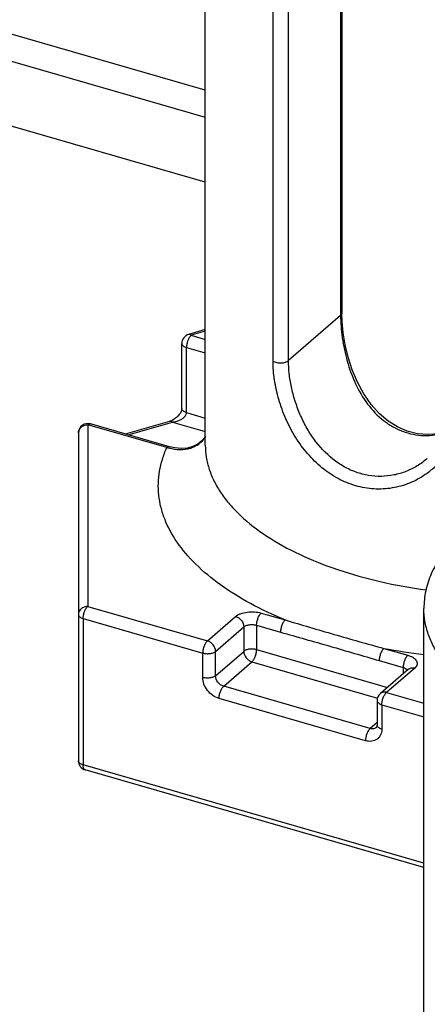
# Model space of a CAD drawing. Header units: millimetres. Extents: x 0 to 420, y 0 to 297.
# Tile 41 of 85: x 145.71 to 150.05, y 87.64 to 98.13. Entities that reach past the tile are written whole.
import ezdxf

# ---------------------------------------------------------------- set-up
doc = ezdxf.new("R2010")
doc.units = ezdxf.units.MM
doc.header["$LTSCALE"] = 23.1
doc.layers.add('0000242733_2_KÖRPERKANTE', color=7, linetype='CONTINUOUS')
doc.layers.add('0000434254_2_KÖRPERKANTE', color=7, linetype='CONTINUOUS')

msp = doc.modelspace()

# ---------------------------------------------------------------- linework, layer by layer
at = {"layer": '0000242733_2_KÖRPERKANTE', "color": 9, "linetype": 'Continuous'}
for p, q in [((147.6878, 97.382), (143.2625, 98.6595)), ((143.2625, 98.3708), (147.6878, 97.0933))]:
    msp.add_line(p, q, dxfattribs=at)
at = {"layer": '0000242733_2_KÖRPERKANTE', "color": 7, "linetype": 'Continuous'}
msp.add_line((147.6878, 96.4005), (144.6125, 97.2883), dxfattribs=at)
at = {"layer": '0000434254_2_KÖRPERKANTE', "color": 7, "linetype": 'Continuous'}
for p, q in [((147.6878, 93.6004), (147.6878, 102.3472)), ((149.1407, 101.5519), (149.1407, 95.006)), ((147.6878, 94.8303), (147.51, 94.779)), ((147.4378, 93.9901), (147.4378, 94.6829)), ((146.8378, 93.7189), (147.31, 93.8552)), ((147.3061, 93.5837), (146.4655, 93.8263)), ((146.3378, 93.7303), (146.3378, 90.2373)), ((150.0131, 83.1141), (150.0131, 91.861)), ((149.8499, 91.2142), (149.5499, 90.9544)), ((149.5154, 90.8788), (149.5154, 90.619)), ((150.0131, 89.1011), (146.41, 90.1412))]:
    msp.add_line(p, q, dxfattribs=at)
at = {"layer": '0000434254_2_KÖRPERKANTE', "color": 9, "linetype": 'Continuous'}
for p, q in [((149.1273, 101.5269), (149.1273, 94.981)), ((148.4085, 94.494), (148.4085, 101.3356)), ((148.5726, 94.5006), (148.5726, 101.3422)), ((149.1273, 94.981), (148.5726, 94.5006)), ((147.6878, 94.8128), (147.5378, 94.7695)), ((147.5378, 94.7695), (147.6878, 94.7262)), ((147.4878, 93.9468), (147.4878, 94.6396)), ((147.4878, 94.6396), (147.6878, 94.5818)), ((147.4878, 93.9468), (147.6878, 93.889)), ((146.4378, 93.8169), (146.4378, 91.8827)), ((147.2784, 93.5742), (146.4378, 93.8169)), ((146.868, 93.7101), (147.3378, 93.8457)), ((147.3378, 93.8457), (147.6878, 93.7447)), ((146.4378, 91.8827), (147.7101, 91.5154)), ((147.7101, 91.5154), (148.0101, 91.7752)), ((148.2833, 91.8118), (148.5378, 91.7384)), ((146.3878, 91.7528), (146.3878, 90.194)), ((146.3878, 91.7528), (147.6601, 91.3855)), ((147.7967, 91.4038), (148.0967, 91.6636)), ((148.0967, 91.6636), (148.0967, 91.4038)), ((148.2333, 91.6819), (148.2333, 91.4221)), ((148.2333, 91.6819), (148.4878, 91.6085)), ((147.6601, 91.1257), (147.6601, 91.3855)), ((147.7967, 91.144), (148.0967, 91.4038)), ((147.7967, 91.144), (147.7967, 91.4038)), ((148.2333, 91.4221), (149.6258, 91.0202)), ((149.5878, 91.4353), (149.8422, 91.3618)), ((147.8833, 91.0324), (148.1833, 91.2922)), ((148.1833, 91.2922), (149.5197, 90.9064)), ((149.5378, 91.3054), (149.7922, 91.2319)), ((149.7922, 91.2319), (149.7922, 91.1642)), ((149.9154, 91.2252), (149.6154, 90.9654)), ((149.8353, 91.2069), (149.8378, 91.2033)), ((149.4422, 90.5824), (147.8833, 91.0324)), ((149.6154, 90.9654), (150.0131, 90.8506)), ((149.3922, 90.4525), (147.8333, 90.9025)), ((149.5654, 90.8355), (149.5654, 90.5757)), ((149.5654, 90.8355), (150.0131, 90.7063)), ((149.5154, 90.6458), (149.4422, 90.5824)), ((150.0131, 89.1474), (146.3878, 90.194))]:
    msp.add_line(p, q, dxfattribs=at)
at = {"layer": '0000434254_2_KÖRPERKANTE', "color": 7, "linetype": 'Continuous'}
for points in [[(150.2461, 93.7397), (150.1751, 93.7221), (150.0586, 93.7125), (149.9451, 93.7217), (149.8357, 93.7491), (149.7309, 93.7941), (149.6314, 93.8566), (149.538, 93.9364), (149.4518, 94.033), (149.3742, 94.145), (149.3068, 94.2699), (149.2512, 94.4022), (149.2079, 94.5365), (149.1761, 94.6688), (149.1551, 94.7957), (149.1436, 94.9137), (149.1407, 95.006)], [(147.4378, 93.9901), (147.4377, 93.9872), (147.4358, 93.9747), (147.4308, 93.9591), (147.4222, 93.9419), (147.4105, 93.9246), (147.3961, 93.908), (147.3795, 93.8927), (147.3612, 93.8791), (147.3413, 93.8676), (147.3201, 93.8585), (147.31, 93.8552)], [(147.6878, 93.6927), (147.6853, 93.6876), (147.6516, 93.6448), (147.6084, 93.6101), (147.5564, 93.5844), (147.4966, 93.5689), (147.431, 93.5643), (147.3624, 93.5707), (147.3061, 93.5837)]]:
    msp.add_lwpolyline(points, dxfattribs=at)
for centre, start, end in [((147.5378, 94.6829), 106.1017, 180), ((146.4378, 93.7303), 73.9045, 180), ((149.6154, 90.8788), 130.88618, 180), ((146.4378, 90.2373), 180, 253.90182)]:
    msp.add_arc(centre, 0.1, start, end, dxfattribs=at)
at = {"layer": '0000434254_2_KÖRPERKANTE', "color": 9, "linetype": 'Continuous'}
for centre, radius, start, end in [((147.4438, 94.0798), 0.532, 251.87858, 254.50964), ((150.8244, 98.0504), 6.7297, 259.41129, 263.06896)]:
    msp.add_arc(centre, radius, start, end, dxfattribs=at)
for points, knots in [([(149.1407, 95.006), (149.1407, 95.0015), (149.1379, 94.9918), (149.1313, 94.9844), (149.1273, 94.981)], [0, 0, 0, 0, 0.4607765, 1, 1, 1, 1]), ([(149.1273, 94.981), (149.1273, 94.9424), (149.1305, 94.8629), (149.1484, 94.6994), (149.1919, 94.4919), (149.2789, 94.2521), (149.4048, 94.0345), (149.5462, 93.8844), (149.6782, 93.7946), (149.7847, 93.7445), (149.8971, 93.7126), (150.0129, 93.6997), (150.1294, 93.7056), (150.2057, 93.7214), (150.2431, 93.7319)], [0, 0, 0, 0, 0.0596315, 0.1226846, 0.2539675, 0.3860732, 0.5150662, 0.6396467, 0.7005741, 0.7607852, 0.8205731, 0.8802295, 0.9399935, 1, 1, 1, 1]), ([(147.5378, 94.7695), (147.5302, 94.7629), (147.5164, 94.745), (147.5011, 94.7131), (147.4907, 94.677), (147.4878, 94.6518), (147.4878, 94.6396)], [0, 0, 0, 0, 0.2112038, 0.4685652, 0.7427014, 1, 1, 1, 1]), ([(147.5378, 94.7695), (147.5355, 94.7715), (147.5309, 94.7749), (147.5237, 94.7785), (147.5166, 94.78), (147.5121, 94.7796), (147.51, 94.779)], [0, 0, 0, 0, 0.298632, 0.55952, 0.7888586, 1, 1, 1, 1]), ([(147.4378, 94.6829), (147.4378, 94.6784), (147.4406, 94.6687), (147.4515, 94.6565), (147.4677, 94.6464), (147.4807, 94.6416), (147.4878, 94.6396)], [0, 0, 0, 0, 0.1906472, 0.4137497, 0.683954, 1, 1, 1, 1]), ([(148.4085, 94.494), (148.414, 94.4906), (148.4265, 94.4848), (148.455, 94.4769), (148.4936, 94.474), (148.5315, 94.4797), (148.5576, 94.49), (148.5682, 94.4968), (148.5726, 94.5006)], [0, 0, 0, 0, 0.1121167, 0.2384397, 0.5140005, 0.7816022, 0.8988673, 1, 1, 1, 1]), ([(150.3752, 93.9263), (150.3752, 93.863), (150.3592, 93.7364), (150.2879, 93.5595), (150.1762, 93.4051), (150.0319, 93.2797), (149.8627, 93.1886), (149.6762, 93.1363), (149.4805, 93.1264), (149.2843, 93.1608), (149.0961, 93.2384), (148.9234, 93.3553), (148.7713, 93.5056), (148.6431, 93.6821), (148.5409, 93.8773), (148.4661, 94.0827), (148.42, 94.2893), (148.4085, 94.4273), (148.4085, 94.494)], [0, 0, 0, 0, 0.0588456, 0.1172589, 0.1757535, 0.2345301, 0.2936439, 0.3531752, 0.4133339, 0.4744773, 0.5370252, 0.6013034, 0.6673923, 0.7350288, 0.8035335, 0.8717283, 0.9378998, 1, 1, 1, 1]), ([(150.0492, 93.4565), (150.0158, 93.4276), (149.9437, 93.3751), (149.8237, 93.3159), (149.6946, 93.278), (149.56, 93.2634), (149.4236, 93.2735), (149.2894, 93.3086), (149.1613, 93.3677), (149.0012, 93.4767), (148.8659, 93.6236), (148.759, 93.793), (148.692, 93.9304), (148.6394, 94.0733), (148.6014, 94.218), (148.5782, 94.3606), (148.5726, 94.4548), (148.5726, 94.5006)], [0, 0, 0, 0, 0.0582986, 0.116798, 0.1755291, 0.2346068, 0.294242, 0.354715, 0.4163119, 0.4792442, 0.6089338, 0.6756129, 0.7428389, 0.8099102, 0.8758928, 0.939652, 1, 1, 1, 1]), ([(147.4878, 93.9468), (147.4807, 93.9488), (147.4677, 93.9536), (147.4515, 93.9637), (147.4406, 93.9758), (147.4378, 93.9856), (147.4378, 93.9901)], [0, 0, 0, 0, 0.316046, 0.5862503, 0.8093528, 1, 1, 1, 1]), ([(147.31, 93.8552), (147.3121, 93.8558), (147.3167, 93.8563), (147.3237, 93.8547), (147.3309, 93.8512), (147.3355, 93.8477), (147.3378, 93.8457)], [0, 0, 0, 0, 0.2111531, 0.4404947, 0.7013211, 1, 1, 1, 1]), ([(147.3378, 93.8457), (147.346, 93.8465), (147.3625, 93.8489), (147.3908, 93.8557), (147.422, 93.8675), (147.4489, 93.8837), (147.4671, 93.9002), (147.4782, 93.9143), (147.4858, 93.9299), (147.4878, 93.9412), (147.4878, 93.9468)], [0, 0, 0, 0, 0.1274886, 0.2558001, 0.4486734, 0.6401408, 0.7343022, 0.8262399, 0.9149511, 1, 1, 1, 1]), ([(146.3378, 93.7303), (146.3378, 93.7416), (146.3433, 93.765), (146.366, 93.7937), (146.3992, 93.8125), (146.4248, 93.8169), (146.4378, 93.8169)], [0, 0, 0, 0, 0.2330927, 0.4764284, 0.7335677, 1, 1, 1, 1]), ([(146.4378, 93.8169), (146.4401, 93.8188), (146.4446, 93.8223), (146.4518, 93.8259), (146.4589, 93.8274), (146.4634, 93.8269), (146.4655, 93.8263)], [0, 0, 0, 0, 0.2986185, 0.5595104, 0.7888598, 1, 1, 1, 1]), ([(147.6882, 93.6912), (147.6795, 93.676), (147.6593, 93.6473), (147.6214, 93.6112), (147.5773, 93.5832), (147.511, 93.5564), (147.4163, 93.5444), (147.34, 93.5565), (147.3017, 93.5671)], [0, 0, 0, 0, 0.1205603, 0.2387311, 0.3567623, 0.4766811, 0.7275227, 1, 1, 1, 1]), ([(148.5378, 91.7384), (148.4113, 91.7904), (148.1733, 91.9016), (147.8525, 92.0992), (147.588, 92.3176), (147.3849, 92.5533), (147.2685, 92.7658), (147.2133, 92.938), (147.1903, 93.066), (147.1852, 93.1947), (147.1979, 93.3232), (147.2285, 93.4508), (147.26, 93.5334), (147.2784, 93.5742)], [0, 0, 0, 0, 0.164326, 0.3150026, 0.4516185, 0.574861, 0.686849, 0.7398488, 0.791587, 0.8427549, 0.8940762, 0.9462728, 1, 1, 1, 1]), ([(147.2784, 93.5742), (147.2807, 93.5762), (147.2852, 93.5796), (147.2924, 93.5832), (147.2995, 93.5848), (147.304, 93.5843), (147.3061, 93.5837)], [0, 0, 0, 0, 0.2985753, 0.5595211, 0.7888785, 1, 1, 1, 1]), ([(147.6878, 93.6004), (147.6878, 93.5569), (147.695, 93.4689), (147.7273, 93.3385), (147.7807, 93.2102), (147.8548, 93.0847), (147.9488, 92.963), (148.1046, 92.8017), (148.3487, 92.6151), (148.698, 92.4241), (149.1037, 92.2637), (149.5555, 92.138), (149.8733, 92.0805), (150.0373, 92.0579)], [0, 0, 0, 0, 0.0431959, 0.0872338, 0.1328852, 0.1808058, 0.2315077, 0.2853565, 0.4031818, 0.5349276, 0.6796856, 0.8355669, 1, 1, 1, 1]), ([(146.4378, 91.8827), (146.4248, 91.8827), (146.3992, 91.8784), (146.366, 91.8596), (146.3433, 91.8309), (146.3378, 91.8075), (146.3378, 91.7961)], [0, 0, 0, 0, 0.2663334, 0.5233988, 0.7667756, 1, 1, 1, 1]), ([(146.3878, 91.7528), (146.3878, 91.765), (146.3907, 91.7903), (146.4011, 91.8264), (146.4164, 91.8582), (146.4302, 91.8762), (146.4378, 91.8827)], [0, 0, 0, 0, 0.2574459, 0.5316179, 0.7888755, 1, 1, 1, 1]), ([(150.7338, 90.8494), (150.6252, 90.9159), (150.4734, 91.0246), (150.3015, 91.1924), (150.1978, 91.3195), (150.116, 91.4508), (150.0569, 91.5855), (150.0211, 91.7226), (150.0131, 91.8153), (150.0131, 91.861)], [0, 0, 0, 0, 0.2948226, 0.4290478, 0.5549867, 0.673536, 0.7860126, 0.8941431, 1, 1, 1, 1]), ([(146.3378, 91.7961), (146.3378, 91.7917), (146.3406, 91.7819), (146.3515, 91.7698), (146.3677, 91.7597), (146.3807, 91.7549), (146.3878, 91.7528)], [0, 0, 0, 0, 0.1906611, 0.4137541, 0.6839616, 1, 1, 1, 1]), ([(148.0101, 91.7752), (148.0172, 91.7813), (148.0337, 91.7925), (148.0737, 91.8108), (148.1333, 91.8245), (148.2086, 91.8269), (148.2593, 91.8188), (148.2833, 91.8118)], [0, 0, 0, 0, 0.0979154, 0.2090233, 0.4624939, 0.7364512, 1, 1, 1, 1]), ([(148.0101, 91.7752), (148.022, 91.7718), (148.045, 91.7602), (148.081, 91.7257), (148.0967, 91.688), (148.0967, 91.6636)], [0, 0, 0, 0, 0.247699, 0.5089197, 1, 1, 1, 1]), ([(148.2333, 91.6819), (148.2333, 91.6942), (148.2363, 91.7194), (148.2467, 91.7555), (148.262, 91.7874), (148.2758, 91.8053), (148.2833, 91.8118)], [0, 0, 0, 0, 0.2574459, 0.5316179, 0.7888755, 1, 1, 1, 1]), ([(148.0967, 91.6636), (148.1042, 91.6701), (148.1241, 91.6804), (148.1583, 91.6883), (148.196, 91.6895), (148.2213, 91.6854), (148.2333, 91.6819)], [0, 0, 0, 0, 0.2084267, 0.4620842, 0.7362415, 1, 1, 1, 1]), ([(148.5378, 91.7384), (148.5302, 91.7318), (148.5164, 91.7139), (148.5011, 91.682), (148.4907, 91.6459), (148.4878, 91.6207), (148.4878, 91.6085)], [0, 0, 0, 0, 0.2111363, 0.4683816, 0.7425409, 1, 1, 1, 1]), ([(148.5378, 91.7384), (148.624, 91.7119), (148.7976, 91.6603), (149.0592, 91.5845), (149.3226, 91.5088), (149.4991, 91.4593), (149.5878, 91.4353)], [0, 0, 0, 0, 0.2477156, 0.4968707, 0.7477514, 1, 1, 1, 1]), ([(148.4878, 91.6085), (148.5752, 91.5833), (148.7503, 91.5338), (149.013, 91.459), (149.2753, 91.3823), (149.4502, 91.3307), (149.5378, 91.3054)], [0, 0, 0, 0, 0.2497431, 0.4995415, 0.7497432, 1, 1, 1, 1]), ([(147.7101, 91.5154), (147.7026, 91.5089), (147.6888, 91.4909), (147.6735, 91.4591), (147.6631, 91.423), (147.6601, 91.3977), (147.6601, 91.3855)], [0, 0, 0, 0, 0.2111194, 0.4683783, 0.7425521, 1, 1, 1, 1]), ([(147.7967, 91.4038), (147.7967, 91.4282), (147.781, 91.4659), (147.745, 91.5004), (147.722, 91.512), (147.7101, 91.5154)], [0, 0, 0, 0, 0.4910803, 0.752301, 1, 1, 1, 1]), ([(147.6601, 91.3855), (147.6721, 91.3821), (147.6975, 91.378), (147.7352, 91.3792), (147.7694, 91.3871), (147.7893, 91.3974), (147.7967, 91.4038)], [0, 0, 0, 0, 0.2637606, 0.5379195, 0.7915783, 1, 1, 1, 1]), ([(148.2333, 91.4221), (148.2213, 91.4256), (148.196, 91.4296), (148.1583, 91.4285), (148.1241, 91.4206), (148.1042, 91.4103), (148.0967, 91.4038)], [0, 0, 0, 0, 0.2637606, 0.5379195, 0.7915783, 1, 1, 1, 1]), ([(148.0967, 91.4038), (148.0967, 91.3795), (148.1125, 91.3418), (148.1485, 91.3073), (148.1715, 91.2956), (148.1833, 91.2922)], [0, 0, 0, 0, 0.4910803, 0.752301, 1, 1, 1, 1]), ([(148.1833, 91.2922), (148.1909, 91.2988), (148.2047, 91.3167), (148.22, 91.3486), (148.2304, 91.3847), (148.2333, 91.4099), (148.2333, 91.4221)], [0, 0, 0, 0, 0.2111194, 0.4683783, 0.7425521, 1, 1, 1, 1]), ([(149.5878, 91.4353), (149.5802, 91.4287), (149.5664, 91.4108), (149.5511, 91.3789), (149.5407, 91.3428), (149.5378, 91.3176), (149.5378, 91.3054)], [0, 0, 0, 0, 0.2111363, 0.4683816, 0.7425409, 1, 1, 1, 1]), ([(149.8422, 91.3618), (149.8346, 91.3553), (149.8209, 91.3374), (149.8056, 91.3055), (149.7951, 91.2694), (149.7922, 91.2442), (149.7922, 91.2319)], [0, 0, 0, 0, 0.2111245, 0.4683821, 0.7425541, 1, 1, 1, 1]), ([(149.8422, 91.3618), (149.853, 91.3587), (149.8733, 91.3516), (149.9002, 91.3375), (149.9214, 91.3211), (149.936, 91.3025), (149.9431, 91.2822), (149.9416, 91.2614), (149.9319, 91.2416), (149.9215, 91.2305), (149.9154, 91.2252)], [0, 0, 0, 0, 0.1701724, 0.3228973, 0.4564449, 0.5718826, 0.6742744, 0.7729769, 0.8788695, 1, 1, 1, 1]), ([(149.7922, 91.2319), (149.8011, 91.2294), (149.8169, 91.2232), (149.8307, 91.2128), (149.8353, 91.2069)], [0, 0, 0, 0, 0.5541596, 1, 1, 1, 1]), ([(147.7967, 91.144), (147.7893, 91.1376), (147.7694, 91.1273), (147.7352, 91.1194), (147.6975, 91.1182), (147.6721, 91.1223), (147.6601, 91.1257)], [0, 0, 0, 0, 0.2084267, 0.4620842, 0.7362415, 1, 1, 1, 1]), ([(147.8333, 90.9025), (147.8097, 90.9093), (147.7636, 90.9325), (147.7081, 90.9861), (147.6703, 91.0524), (147.6601, 91.1019), (147.6601, 91.1257)], [0, 0, 0, 0, 0.2460833, 0.5056166, 0.762006, 1, 1, 1, 1]), ([(147.8833, 91.0324), (147.8715, 91.0358), (147.8485, 91.0475), (147.8125, 91.082), (147.7967, 91.1197), (147.7967, 91.144)], [0, 0, 0, 0, 0.2476991, 0.5089197, 1, 1, 1, 1]), ([(149.8499, 91.2142), (149.854, 91.2177), (149.8633, 91.2237), (149.8855, 91.2304), (149.9038, 91.2286), (149.9154, 91.2252)], [0, 0, 0, 0, 0.2340351, 0.4759038, 1, 1, 1, 1]), ([(147.8333, 90.9025), (147.8333, 90.9147), (147.8363, 90.94), (147.8467, 90.9761), (147.862, 91.0079), (147.8758, 91.0259), (147.8833, 91.0324)], [0, 0, 0, 0, 0.2574459, 0.5316179, 0.7888755, 1, 1, 1, 1]), ([(149.6154, 90.9654), (149.6038, 90.9688), (149.5856, 90.9705), (149.5634, 90.9639), (149.554, 90.9579), (149.5499, 90.9544)], [0, 0, 0, 0, 0.5240958, 0.7659662, 1, 1, 1, 1]), ([(149.5654, 90.8355), (149.5654, 90.8477), (149.5683, 90.873), (149.5788, 90.9091), (149.5941, 90.9409), (149.6078, 90.9589), (149.6154, 90.9654)], [0, 0, 0, 0, 0.2574401, 0.531614, 0.7888738, 1, 1, 1, 1]), ([(149.5154, 90.8788), (149.5154, 90.8744), (149.5182, 90.8646), (149.5291, 90.8525), (149.5454, 90.8424), (149.5583, 90.8376), (149.5654, 90.8355)], [0, 0, 0, 0, 0.1906506, 0.4137527, 0.6839542, 1, 1, 1, 1]), ([(149.5654, 90.5757), (149.5583, 90.5778), (149.5454, 90.5826), (149.5291, 90.5927), (149.5182, 90.6048), (149.5154, 90.6146), (149.5154, 90.619)], [0, 0, 0, 0, 0.3160458, 0.5862473, 0.8093494, 1, 1, 1, 1]), ([(149.4422, 90.5824), (149.4346, 90.5759), (149.4209, 90.5579), (149.4056, 90.5261), (149.3951, 90.49), (149.3922, 90.4647), (149.3922, 90.4525)], [0, 0, 0, 0, 0.2111245, 0.4683821, 0.7425541, 1, 1, 1, 1]), ([(149.5654, 90.5757), (149.5654, 90.5544), (149.5594, 90.5224), (149.5373, 90.4872), (149.5153, 90.4668), (149.4885, 90.4526), (149.447, 90.4426), (149.4135, 90.4464), (149.3922, 90.4525)], [0, 0, 0, 0, 0.2550625, 0.3747342, 0.4922278, 0.6109872, 0.7341661, 1, 1, 1, 1]), ([(149.5077, 90.5934), (149.5036, 90.5899), (149.4942, 90.5839), (149.472, 90.5773), (149.4537, 90.5791), (149.4422, 90.5824)], [0, 0, 0, 0, 0.2340351, 0.4759038, 1, 1, 1, 1]), ([(146.3878, 90.194), (146.3807, 90.196), (146.3677, 90.2008), (146.3515, 90.2109), (146.3406, 90.2231), (146.3378, 90.2328), (146.3378, 90.2373)], [0, 0, 0, 0, 0.3160451, 0.5862499, 0.8093407, 1, 1, 1, 1]), ([(146.41, 90.1412), (146.4065, 90.1422), (146.3995, 90.147), (146.3926, 90.1591), (146.3885, 90.1752), (146.3878, 90.1874), (146.3878, 90.194)], [0, 0, 0, 0, 0.1806891, 0.399543, 0.6729766, 1, 1, 1, 1])]:
    msp.add_open_spline(points, degree=3, knots=knots, dxfattribs=at)
at = {"layer": '0000434254_2_KÖRPERKANTE', "color": 7, "linetype": 'Continuous'}
for points, knots in [([(153.7177, 93.4907), (153.4905, 93.5091), (153.0358, 93.5207), (152.3668, 93.4658), (151.831, 93.3599), (151.4321, 93.2392), (151.1584, 93.1348), (150.9077, 93.0156), (150.6829, 92.8829), (150.4862, 92.7376), (150.3199, 92.5806), (150.1862, 92.4128), (150.0876, 92.2354), (150.0269, 92.0505), (150.0131, 91.9235), (150.0131, 91.861)], [0, 0, 0, 0, 0.1549141, 0.308443, 0.4554434, 0.5250967, 0.5915334, 0.6544053, 0.7134948, 0.7687458, 0.8202967, 0.8685083, 0.9139726, 0.9574911, 1, 1, 1, 1]), ([(149.5077, 90.5934), (149.5097, 90.5952), (149.5125, 90.5998), (149.5149, 90.6086), (149.5154, 90.6152), (149.5154, 90.619)], [0, 0, 0, 0, 0.2890594, 0.5753424, 1, 1, 1, 1])]:
    msp.add_open_spline(points, degree=3, knots=knots, dxfattribs=at)

doc.saveas('drawing.dxf')
